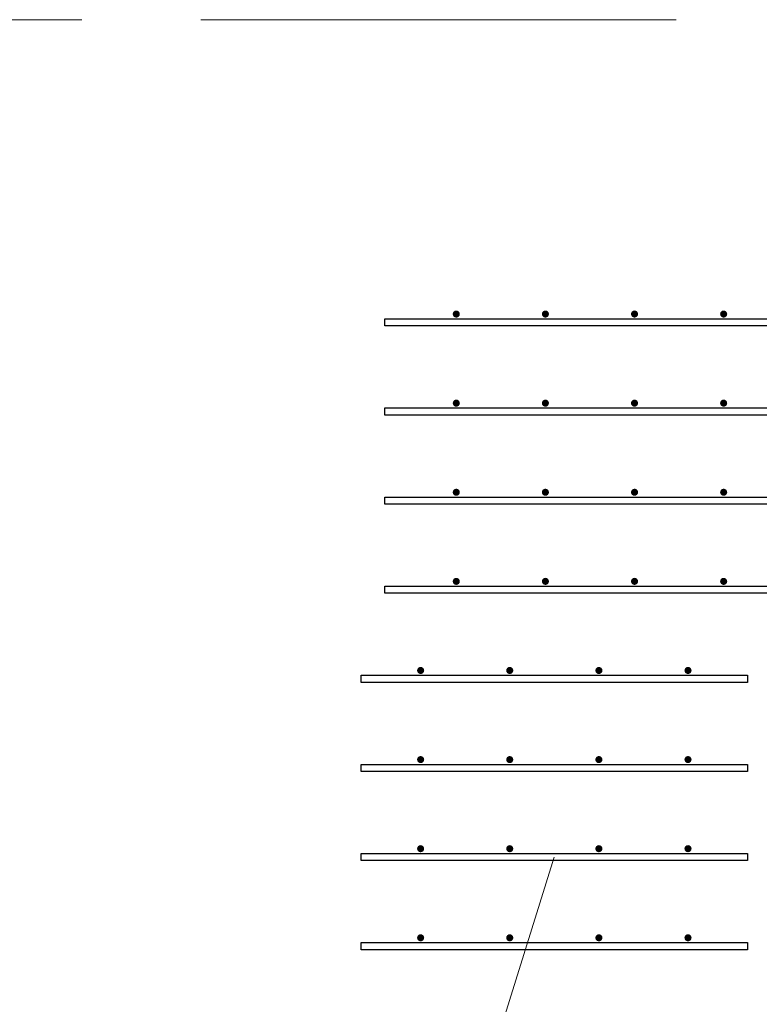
# Model space of a CAD drawing. Header units: metres. Extents: x -38 to 93, y -15 to 21.
# Tile 14 of 256: x 8.418 to 9.04, y 6.571 to 7.4. Entities that reach past the tile are written whole.
import ezdxf

# ---------------------------------------------------------------- set-up
doc = ezdxf.new("R2010")
doc.units = ezdxf.units.M
doc.linetypes.add('______11', pattern=[0.5, 0.4, -0.05, 0, -0.05])
doc.linetypes.add('______5', pattern=[1.1, 0.8, -0.1, 0.1, -0.1])
for name, color, linetype, lineweight in [('XR$1$Осевая линия (1)', 7, '______5', 13), ('XR$4$Арматурный каркас 01', 4, 'Continuous', 35), ('XR$4$Текст_ общее_1', 7, 'Continuous', 13)]:
    doc.layers.add(name, color=color, linetype=linetype, lineweight=lineweight)

msp = doc.modelspace()

# ---------------------------------------------------------------- hatches: boundary and pattern name
at = {"layer": 'XR$4$Арматурный каркас 01', "linetype": 'Continuous', "lineweight": 50, "transparency": 33554687}
for points in [[(8.788, 7.15224), (8.78777, 7.15339), (8.78712, 7.15437), (8.78615, 7.15502), (8.785, 7.15524), (8.78385, 7.15502), (8.78288, 7.15437), (8.78223, 7.15339), (8.782, 7.15224), (8.78223, 7.1511), (8.78288, 7.15012), (8.78385, 7.14947), (8.785, 7.14924), (8.78615, 7.14947), (8.78712, 7.15012), (8.78777, 7.1511)], [(8.788, 7.15224), (8.78777, 7.15339), (8.78712, 7.15437), (8.78615, 7.15502), (8.785, 7.15524), (8.78385, 7.15502), (8.78288, 7.15437), (8.78223, 7.15339), (8.782, 7.15224), (8.78223, 7.1511), (8.78288, 7.15012), (8.78385, 7.14947), (8.785, 7.14924), (8.78615, 7.14947), (8.78712, 7.15012), (8.78777, 7.1511)], [(8.863, 7.15224), (8.86277, 7.15339), (8.86212, 7.15437), (8.86115, 7.15502), (8.86, 7.15524), (8.85885, 7.15502), (8.85788, 7.15437), (8.85723, 7.15339), (8.857, 7.15224), (8.85723, 7.1511), (8.85788, 7.15012), (8.85885, 7.14947), (8.86, 7.14924), (8.86115, 7.14947), (8.86212, 7.15012), (8.86277, 7.1511)], [(8.863, 7.15224), (8.86277, 7.15339), (8.86212, 7.15437), (8.86115, 7.15502), (8.86, 7.15524), (8.85885, 7.15502), (8.85788, 7.15437), (8.85723, 7.15339), (8.857, 7.15224), (8.85723, 7.1511), (8.85788, 7.15012), (8.85885, 7.14947), (8.86, 7.14924), (8.86115, 7.14947), (8.86212, 7.15012), (8.86277, 7.1511)], [(8.938, 7.15224), (8.93777, 7.15339), (8.93712, 7.15437), (8.93615, 7.15502), (8.935, 7.15524), (8.93385, 7.15502), (8.93288, 7.15437), (8.93223, 7.15339), (8.932, 7.15224), (8.93223, 7.1511), (8.93288, 7.15012), (8.93385, 7.14947), (8.935, 7.14924), (8.93615, 7.14947), (8.93712, 7.15012), (8.93777, 7.1511)], [(8.938, 7.15224), (8.93777, 7.15339), (8.93712, 7.15437), (8.93615, 7.15502), (8.935, 7.15524), (8.93385, 7.15502), (8.93288, 7.15437), (8.93223, 7.15339), (8.932, 7.15224), (8.93223, 7.1511), (8.93288, 7.15012), (8.93385, 7.14947), (8.935, 7.14924), (8.93615, 7.14947), (8.93712, 7.15012), (8.93777, 7.1511)], [(9.013, 7.15224), (9.01277, 7.15339), (9.01212, 7.15437), (9.01115, 7.15502), (9.01, 7.15524), (9.00885, 7.15502), (9.00788, 7.15437), (9.00723, 7.15339), (9.007, 7.15224), (9.00723, 7.1511), (9.00788, 7.15012), (9.00885, 7.14947), (9.01, 7.14924), (9.01115, 7.14947), (9.01212, 7.15012), (9.01277, 7.1511)], [(9.013, 7.15224), (9.01277, 7.15339), (9.01212, 7.15437), (9.01115, 7.15502), (9.01, 7.15524), (9.00885, 7.15502), (9.00788, 7.15437), (9.00723, 7.15339), (9.007, 7.15224), (9.00723, 7.1511), (9.00788, 7.15012), (9.00885, 7.14947), (9.01, 7.14924), (9.01115, 7.14947), (9.01212, 7.15012), (9.01277, 7.1511)], [(8.788, 7.07724), (8.78777, 7.07839), (8.78712, 7.07937), (8.78615, 7.08002), (8.785, 7.08024), (8.78385, 7.08002), (8.78288, 7.07937), (8.78223, 7.07839), (8.782, 7.07724), (8.78223, 7.0761), (8.78288, 7.07512), (8.78385, 7.07447), (8.785, 7.07424), (8.78615, 7.07447), (8.78712, 7.07512), (8.78777, 7.0761)], [(8.788, 7.07724), (8.78777, 7.07839), (8.78712, 7.07937), (8.78615, 7.08002), (8.785, 7.08024), (8.78385, 7.08002), (8.78288, 7.07937), (8.78223, 7.07839), (8.782, 7.07724), (8.78223, 7.0761), (8.78288, 7.07512), (8.78385, 7.07447), (8.785, 7.07424), (8.78615, 7.07447), (8.78712, 7.07512), (8.78777, 7.0761)], [(8.863, 7.07724), (8.86277, 7.07839), (8.86212, 7.07937), (8.86115, 7.08002), (8.86, 7.08024), (8.85885, 7.08002), (8.85788, 7.07937), (8.85723, 7.07839), (8.857, 7.07724), (8.85723, 7.0761), (8.85788, 7.07512), (8.85885, 7.07447), (8.86, 7.07424), (8.86115, 7.07447), (8.86212, 7.07512), (8.86277, 7.0761)], [(8.863, 7.07724), (8.86277, 7.07839), (8.86212, 7.07937), (8.86115, 7.08002), (8.86, 7.08024), (8.85885, 7.08002), (8.85788, 7.07937), (8.85723, 7.07839), (8.857, 7.07724), (8.85723, 7.0761), (8.85788, 7.07512), (8.85885, 7.07447), (8.86, 7.07424), (8.86115, 7.07447), (8.86212, 7.07512), (8.86277, 7.0761)], [(8.938, 7.07724), (8.93777, 7.07839), (8.93712, 7.07937), (8.93615, 7.08002), (8.935, 7.08024), (8.93385, 7.08002), (8.93288, 7.07937), (8.93223, 7.07839), (8.932, 7.07724), (8.93223, 7.0761), (8.93288, 7.07512), (8.93385, 7.07447), (8.935, 7.07424), (8.93615, 7.07447), (8.93712, 7.07512), (8.93777, 7.0761)], [(8.938, 7.07724), (8.93777, 7.07839), (8.93712, 7.07937), (8.93615, 7.08002), (8.935, 7.08024), (8.93385, 7.08002), (8.93288, 7.07937), (8.93223, 7.07839), (8.932, 7.07724), (8.93223, 7.0761), (8.93288, 7.07512), (8.93385, 7.07447), (8.935, 7.07424), (8.93615, 7.07447), (8.93712, 7.07512), (8.93777, 7.0761)], [(9.013, 7.07724), (9.01277, 7.07839), (9.01212, 7.07937), (9.01115, 7.08002), (9.01, 7.08024), (9.00885, 7.08002), (9.00788, 7.07937), (9.00723, 7.07839), (9.007, 7.07724), (9.00723, 7.0761), (9.00788, 7.07512), (9.00885, 7.07447), (9.01, 7.07424), (9.01115, 7.07447), (9.01212, 7.07512), (9.01277, 7.0761)], [(9.013, 7.07724), (9.01277, 7.07839), (9.01212, 7.07937), (9.01115, 7.08002), (9.01, 7.08024), (9.00885, 7.08002), (9.00788, 7.07937), (9.00723, 7.07839), (9.007, 7.07724), (9.00723, 7.0761), (9.00788, 7.07512), (9.00885, 7.07447), (9.01, 7.07424), (9.01115, 7.07447), (9.01212, 7.07512), (9.01277, 7.0761)], [(8.788, 7.00224), (8.78777, 7.00339), (8.78712, 7.00437), (8.78615, 7.00502), (8.785, 7.00524), (8.78385, 7.00502), (8.78288, 7.00437), (8.78223, 7.00339), (8.782, 7.00224), (8.78223, 7.0011), (8.78288, 7.00012), (8.78385, 6.99947), (8.785, 6.99924), (8.78615, 6.99947), (8.78712, 7.00012), (8.78777, 7.0011)], [(8.788, 7.00224), (8.78777, 7.00339), (8.78712, 7.00437), (8.78615, 7.00502), (8.785, 7.00524), (8.78385, 7.00502), (8.78288, 7.00437), (8.78223, 7.00339), (8.782, 7.00224), (8.78223, 7.0011), (8.78288, 7.00012), (8.78385, 6.99947), (8.785, 6.99924), (8.78615, 6.99947), (8.78712, 7.00012), (8.78777, 7.0011)], [(8.863, 7.00224), (8.86277, 7.00339), (8.86212, 7.00437), (8.86115, 7.00502), (8.86, 7.00524), (8.85885, 7.00502), (8.85788, 7.00437), (8.85723, 7.00339), (8.857, 7.00224), (8.85723, 7.0011), (8.85788, 7.00012), (8.85885, 6.99947), (8.86, 6.99924), (8.86115, 6.99947), (8.86212, 7.00012), (8.86277, 7.0011)], [(8.863, 7.00224), (8.86277, 7.00339), (8.86212, 7.00437), (8.86115, 7.00502), (8.86, 7.00524), (8.85885, 7.00502), (8.85788, 7.00437), (8.85723, 7.00339), (8.857, 7.00224), (8.85723, 7.0011), (8.85788, 7.00012), (8.85885, 6.99947), (8.86, 6.99924), (8.86115, 6.99947), (8.86212, 7.00012), (8.86277, 7.0011)], [(8.938, 7.00224), (8.93777, 7.00339), (8.93712, 7.00437), (8.93615, 7.00502), (8.935, 7.00524), (8.93385, 7.00502), (8.93288, 7.00437), (8.93223, 7.00339), (8.932, 7.00224), (8.93223, 7.0011), (8.93288, 7.00012), (8.93385, 6.99947), (8.935, 6.99924), (8.93615, 6.99947), (8.93712, 7.00012), (8.93777, 7.0011)], [(8.938, 7.00224), (8.93777, 7.00339), (8.93712, 7.00437), (8.93615, 7.00502), (8.935, 7.00524), (8.93385, 7.00502), (8.93288, 7.00437), (8.93223, 7.00339), (8.932, 7.00224), (8.93223, 7.0011), (8.93288, 7.00012), (8.93385, 6.99947), (8.935, 6.99924), (8.93615, 6.99947), (8.93712, 7.00012), (8.93777, 7.0011)], [(9.013, 7.00224), (9.01277, 7.00339), (9.01212, 7.00437), (9.01115, 7.00502), (9.01, 7.00524), (9.00885, 7.00502), (9.00788, 7.00437), (9.00723, 7.00339), (9.007, 7.00224), (9.00723, 7.0011), (9.00788, 7.00012), (9.00885, 6.99947), (9.01, 6.99924), (9.01115, 6.99947), (9.01212, 7.00012), (9.01277, 7.0011)], [(9.013, 7.00224), (9.01277, 7.00339), (9.01212, 7.00437), (9.01115, 7.00502), (9.01, 7.00524), (9.00885, 7.00502), (9.00788, 7.00437), (9.00723, 7.00339), (9.007, 7.00224), (9.00723, 7.0011), (9.00788, 7.00012), (9.00885, 6.99947), (9.01, 6.99924), (9.01115, 6.99947), (9.01212, 7.00012), (9.01277, 7.0011)], [(8.788, 6.92724), (8.78777, 6.92839), (8.78712, 6.92937), (8.78615, 6.93002), (8.785, 6.93024), (8.78385, 6.93002), (8.78288, 6.92937), (8.78223, 6.92839), (8.782, 6.92724), (8.78223, 6.9261), (8.78288, 6.92512), (8.78385, 6.92447), (8.785, 6.92424), (8.78615, 6.92447), (8.78712, 6.92512), (8.78777, 6.9261)], [(8.788, 6.92724), (8.78777, 6.92839), (8.78712, 6.92937), (8.78615, 6.93002), (8.785, 6.93024), (8.78385, 6.93002), (8.78288, 6.92937), (8.78223, 6.92839), (8.782, 6.92724), (8.78223, 6.9261), (8.78288, 6.92512), (8.78385, 6.92447), (8.785, 6.92424), (8.78615, 6.92447), (8.78712, 6.92512), (8.78777, 6.9261)], [(8.863, 6.92724), (8.86277, 6.92839), (8.86212, 6.92937), (8.86115, 6.93002), (8.86, 6.93024), (8.85885, 6.93002), (8.85788, 6.92937), (8.85723, 6.92839), (8.857, 6.92724), (8.85723, 6.9261), (8.85788, 6.92512), (8.85885, 6.92447), (8.86, 6.92424), (8.86115, 6.92447), (8.86212, 6.92512), (8.86277, 6.9261)], [(8.863, 6.92724), (8.86277, 6.92839), (8.86212, 6.92937), (8.86115, 6.93002), (8.86, 6.93024), (8.85885, 6.93002), (8.85788, 6.92937), (8.85723, 6.92839), (8.857, 6.92724), (8.85723, 6.9261), (8.85788, 6.92512), (8.85885, 6.92447), (8.86, 6.92424), (8.86115, 6.92447), (8.86212, 6.92512), (8.86277, 6.9261)], [(8.938, 6.92724), (8.93777, 6.92839), (8.93712, 6.92937), (8.93615, 6.93002), (8.935, 6.93024), (8.93385, 6.93002), (8.93288, 6.92937), (8.93223, 6.92839), (8.932, 6.92724), (8.93223, 6.9261), (8.93288, 6.92512), (8.93385, 6.92447), (8.935, 6.92424), (8.93615, 6.92447), (8.93712, 6.92512), (8.93777, 6.9261)], [(8.938, 6.92724), (8.93777, 6.92839), (8.93712, 6.92937), (8.93615, 6.93002), (8.935, 6.93024), (8.93385, 6.93002), (8.93288, 6.92937), (8.93223, 6.92839), (8.932, 6.92724), (8.93223, 6.9261), (8.93288, 6.92512), (8.93385, 6.92447), (8.935, 6.92424), (8.93615, 6.92447), (8.93712, 6.92512), (8.93777, 6.9261)], [(9.013, 6.92724), (9.01277, 6.92839), (9.01212, 6.92937), (9.01115, 6.93002), (9.01, 6.93024), (9.00885, 6.93002), (9.00788, 6.92937), (9.00723, 6.92839), (9.007, 6.92724), (9.00723, 6.9261), (9.00788, 6.92512), (9.00885, 6.92447), (9.01, 6.92424), (9.01115, 6.92447), (9.01212, 6.92512), (9.01277, 6.9261)], [(9.013, 6.92724), (9.01277, 6.92839), (9.01212, 6.92937), (9.01115, 6.93002), (9.01, 6.93024), (9.00885, 6.93002), (9.00788, 6.92937), (9.00723, 6.92839), (9.007, 6.92724), (9.00723, 6.9261), (9.00788, 6.92512), (9.00885, 6.92447), (9.01, 6.92424), (9.01115, 6.92447), (9.01212, 6.92512), (9.01277, 6.9261)], [(8.758, 6.85224), (8.75777, 6.85339), (8.75712, 6.85437), (8.75615, 6.85502), (8.755, 6.85524), (8.75385, 6.85502), (8.75288, 6.85437), (8.75223, 6.85339), (8.752, 6.85224), (8.75223, 6.8511), (8.75288, 6.85012), (8.75385, 6.84947), (8.755, 6.84924), (8.75615, 6.84947), (8.75712, 6.85012), (8.75777, 6.8511)], [(8.758, 6.85224), (8.75777, 6.85339), (8.75712, 6.85437), (8.75615, 6.85502), (8.755, 6.85524), (8.75385, 6.85502), (8.75288, 6.85437), (8.75223, 6.85339), (8.752, 6.85224), (8.75223, 6.8511), (8.75288, 6.85012), (8.75385, 6.84947), (8.755, 6.84924), (8.75615, 6.84947), (8.75712, 6.85012), (8.75777, 6.8511)], [(8.833, 6.85224), (8.83277, 6.85339), (8.83212, 6.85437), (8.83115, 6.85502), (8.83, 6.85524), (8.82885, 6.85502), (8.82788, 6.85437), (8.82723, 6.85339), (8.827, 6.85224), (8.82723, 6.8511), (8.82788, 6.85012), (8.82885, 6.84947), (8.83, 6.84924), (8.83115, 6.84947), (8.83212, 6.85012), (8.83277, 6.8511)], [(8.833, 6.85224), (8.83277, 6.85339), (8.83212, 6.85437), (8.83115, 6.85502), (8.83, 6.85524), (8.82885, 6.85502), (8.82788, 6.85437), (8.82723, 6.85339), (8.827, 6.85224), (8.82723, 6.8511), (8.82788, 6.85012), (8.82885, 6.84947), (8.83, 6.84924), (8.83115, 6.84947), (8.83212, 6.85012), (8.83277, 6.8511)], [(8.908, 6.85224), (8.90777, 6.85339), (8.90712, 6.85437), (8.90615, 6.85502), (8.905, 6.85524), (8.90385, 6.85502), (8.90288, 6.85437), (8.90223, 6.85339), (8.902, 6.85224), (8.90223, 6.8511), (8.90288, 6.85012), (8.90385, 6.84947), (8.905, 6.84924), (8.90615, 6.84947), (8.90712, 6.85012), (8.90777, 6.8511)], [(8.908, 6.85224), (8.90777, 6.85339), (8.90712, 6.85437), (8.90615, 6.85502), (8.905, 6.85524), (8.90385, 6.85502), (8.90288, 6.85437), (8.90223, 6.85339), (8.902, 6.85224), (8.90223, 6.8511), (8.90288, 6.85012), (8.90385, 6.84947), (8.905, 6.84924), (8.90615, 6.84947), (8.90712, 6.85012), (8.90777, 6.8511)], [(8.983, 6.85224), (8.98277, 6.85339), (8.98212, 6.85437), (8.98115, 6.85502), (8.98, 6.85524), (8.97885, 6.85502), (8.97788, 6.85437), (8.97723, 6.85339), (8.977, 6.85224), (8.97723, 6.8511), (8.97788, 6.85012), (8.97885, 6.84947), (8.98, 6.84924), (8.98115, 6.84947), (8.98212, 6.85012), (8.98277, 6.8511)], [(8.983, 6.85224), (8.98277, 6.85339), (8.98212, 6.85437), (8.98115, 6.85502), (8.98, 6.85524), (8.97885, 6.85502), (8.97788, 6.85437), (8.97723, 6.85339), (8.977, 6.85224), (8.97723, 6.8511), (8.97788, 6.85012), (8.97885, 6.84947), (8.98, 6.84924), (8.98115, 6.84947), (8.98212, 6.85012), (8.98277, 6.8511)], [(8.758, 6.77724), (8.75777, 6.77839), (8.75712, 6.77937), (8.75615, 6.78002), (8.755, 6.78024), (8.75385, 6.78002), (8.75288, 6.77937), (8.75223, 6.77839), (8.752, 6.77724), (8.75223, 6.7761), (8.75288, 6.77512), (8.75385, 6.77447), (8.755, 6.77424), (8.75615, 6.77447), (8.75712, 6.77512), (8.75777, 6.7761)], [(8.758, 6.77724), (8.75777, 6.77839), (8.75712, 6.77937), (8.75615, 6.78002), (8.755, 6.78024), (8.75385, 6.78002), (8.75288, 6.77937), (8.75223, 6.77839), (8.752, 6.77724), (8.75223, 6.7761), (8.75288, 6.77512), (8.75385, 6.77447), (8.755, 6.77424), (8.75615, 6.77447), (8.75712, 6.77512), (8.75777, 6.7761)], [(8.833, 6.77724), (8.83277, 6.77839), (8.83212, 6.77937), (8.83115, 6.78002), (8.83, 6.78024), (8.82885, 6.78002), (8.82788, 6.77937), (8.82723, 6.77839), (8.827, 6.77724), (8.82723, 6.7761), (8.82788, 6.77512), (8.82885, 6.77447), (8.83, 6.77424), (8.83115, 6.77447), (8.83212, 6.77512), (8.83277, 6.7761)], [(8.833, 6.77724), (8.83277, 6.77839), (8.83212, 6.77937), (8.83115, 6.78002), (8.83, 6.78024), (8.82885, 6.78002), (8.82788, 6.77937), (8.82723, 6.77839), (8.827, 6.77724), (8.82723, 6.7761), (8.82788, 6.77512), (8.82885, 6.77447), (8.83, 6.77424), (8.83115, 6.77447), (8.83212, 6.77512), (8.83277, 6.7761)], [(8.908, 6.77724), (8.90777, 6.77839), (8.90712, 6.77937), (8.90615, 6.78002), (8.905, 6.78024), (8.90385, 6.78002), (8.90288, 6.77937), (8.90223, 6.77839), (8.902, 6.77724), (8.90223, 6.7761), (8.90288, 6.77512), (8.90385, 6.77447), (8.905, 6.77424), (8.90615, 6.77447), (8.90712, 6.77512), (8.90777, 6.7761)], [(8.908, 6.77724), (8.90777, 6.77839), (8.90712, 6.77937), (8.90615, 6.78002), (8.905, 6.78024), (8.90385, 6.78002), (8.90288, 6.77937), (8.90223, 6.77839), (8.902, 6.77724), (8.90223, 6.7761), (8.90288, 6.77512), (8.90385, 6.77447), (8.905, 6.77424), (8.90615, 6.77447), (8.90712, 6.77512), (8.90777, 6.7761)], [(8.983, 6.77724), (8.98277, 6.77839), (8.98212, 6.77937), (8.98115, 6.78002), (8.98, 6.78024), (8.97885, 6.78002), (8.97788, 6.77937), (8.97723, 6.77839), (8.977, 6.77724), (8.97723, 6.7761), (8.97788, 6.77512), (8.97885, 6.77447), (8.98, 6.77424), (8.98115, 6.77447), (8.98212, 6.77512), (8.98277, 6.7761)], [(8.983, 6.77724), (8.98277, 6.77839), (8.98212, 6.77937), (8.98115, 6.78002), (8.98, 6.78024), (8.97885, 6.78002), (8.97788, 6.77937), (8.97723, 6.77839), (8.977, 6.77724), (8.97723, 6.7761), (8.97788, 6.77512), (8.97885, 6.77447), (8.98, 6.77424), (8.98115, 6.77447), (8.98212, 6.77512), (8.98277, 6.7761)], [(8.758, 6.70224), (8.75777, 6.70339), (8.75712, 6.70437), (8.75615, 6.70502), (8.755, 6.70524), (8.75385, 6.70502), (8.75288, 6.70437), (8.75223, 6.70339), (8.752, 6.70224), (8.75223, 6.7011), (8.75288, 6.70012), (8.75385, 6.69947), (8.755, 6.69924), (8.75615, 6.69947), (8.75712, 6.70012), (8.75777, 6.7011)], [(8.758, 6.70224), (8.75777, 6.70339), (8.75712, 6.70437), (8.75615, 6.70502), (8.755, 6.70524), (8.75385, 6.70502), (8.75288, 6.70437), (8.75223, 6.70339), (8.752, 6.70224), (8.75223, 6.7011), (8.75288, 6.70012), (8.75385, 6.69947), (8.755, 6.69924), (8.75615, 6.69947), (8.75712, 6.70012), (8.75777, 6.7011)], [(8.833, 6.70224), (8.83277, 6.70339), (8.83212, 6.70437), (8.83115, 6.70502), (8.83, 6.70524), (8.82885, 6.70502), (8.82788, 6.70437), (8.82723, 6.70339), (8.827, 6.70224), (8.82723, 6.7011), (8.82788, 6.70012), (8.82885, 6.69947), (8.83, 6.69924), (8.83115, 6.69947), (8.83212, 6.70012), (8.83277, 6.7011)], [(8.833, 6.70224), (8.83277, 6.70339), (8.83212, 6.70437), (8.83115, 6.70502), (8.83, 6.70524), (8.82885, 6.70502), (8.82788, 6.70437), (8.82723, 6.70339), (8.827, 6.70224), (8.82723, 6.7011), (8.82788, 6.70012), (8.82885, 6.69947), (8.83, 6.69924), (8.83115, 6.69947), (8.83212, 6.70012), (8.83277, 6.7011)], [(8.908, 6.70224), (8.90777, 6.70339), (8.90712, 6.70437), (8.90615, 6.70502), (8.905, 6.70524), (8.90385, 6.70502), (8.90288, 6.70437), (8.90223, 6.70339), (8.902, 6.70224), (8.90223, 6.7011), (8.90288, 6.70012), (8.90385, 6.69947), (8.905, 6.69924), (8.90615, 6.69947), (8.90712, 6.70012), (8.90777, 6.7011)], [(8.908, 6.70224), (8.90777, 6.70339), (8.90712, 6.70437), (8.90615, 6.70502), (8.905, 6.70524), (8.90385, 6.70502), (8.90288, 6.70437), (8.90223, 6.70339), (8.902, 6.70224), (8.90223, 6.7011), (8.90288, 6.70012), (8.90385, 6.69947), (8.905, 6.69924), (8.90615, 6.69947), (8.90712, 6.70012), (8.90777, 6.7011)], [(8.983, 6.70224), (8.98277, 6.70339), (8.98212, 6.70437), (8.98115, 6.70502), (8.98, 6.70524), (8.97885, 6.70502), (8.97788, 6.70437), (8.97723, 6.70339), (8.977, 6.70224), (8.97723, 6.7011), (8.97788, 6.70012), (8.97885, 6.69947), (8.98, 6.69924), (8.98115, 6.69947), (8.98212, 6.70012), (8.98277, 6.7011)], [(8.983, 6.70224), (8.98277, 6.70339), (8.98212, 6.70437), (8.98115, 6.70502), (8.98, 6.70524), (8.97885, 6.70502), (8.97788, 6.70437), (8.97723, 6.70339), (8.977, 6.70224), (8.97723, 6.7011), (8.97788, 6.70012), (8.97885, 6.69947), (8.98, 6.69924), (8.98115, 6.69947), (8.98212, 6.70012), (8.98277, 6.7011)], [(8.758, 6.62724), (8.75777, 6.62839), (8.75712, 6.62937), (8.75615, 6.63002), (8.755, 6.63024), (8.75385, 6.63002), (8.75288, 6.62937), (8.75223, 6.62839), (8.752, 6.62724), (8.75223, 6.6261), (8.75288, 6.62512), (8.75385, 6.62447), (8.755, 6.62424), (8.75615, 6.62447), (8.75712, 6.62512), (8.75777, 6.6261)], [(8.758, 6.62724), (8.75777, 6.62839), (8.75712, 6.62937), (8.75615, 6.63002), (8.755, 6.63024), (8.75385, 6.63002), (8.75288, 6.62937), (8.75223, 6.62839), (8.752, 6.62724), (8.75223, 6.6261), (8.75288, 6.62512), (8.75385, 6.62447), (8.755, 6.62424), (8.75615, 6.62447), (8.75712, 6.62512), (8.75777, 6.6261)], [(8.833, 6.62724), (8.83277, 6.62839), (8.83212, 6.62937), (8.83115, 6.63002), (8.83, 6.63024), (8.82885, 6.63002), (8.82788, 6.62937), (8.82723, 6.62839), (8.827, 6.62724), (8.82723, 6.6261), (8.82788, 6.62512), (8.82885, 6.62447), (8.83, 6.62424), (8.83115, 6.62447), (8.83212, 6.62512), (8.83277, 6.6261)], [(8.833, 6.62724), (8.83277, 6.62839), (8.83212, 6.62937), (8.83115, 6.63002), (8.83, 6.63024), (8.82885, 6.63002), (8.82788, 6.62937), (8.82723, 6.62839), (8.827, 6.62724), (8.82723, 6.6261), (8.82788, 6.62512), (8.82885, 6.62447), (8.83, 6.62424), (8.83115, 6.62447), (8.83212, 6.62512), (8.83277, 6.6261)], [(8.908, 6.62724), (8.90777, 6.62839), (8.90712, 6.62937), (8.90615, 6.63002), (8.905, 6.63024), (8.90385, 6.63002), (8.90288, 6.62937), (8.90223, 6.62839), (8.902, 6.62724), (8.90223, 6.6261), (8.90288, 6.62512), (8.90385, 6.62447), (8.905, 6.62424), (8.90615, 6.62447), (8.90712, 6.62512), (8.90777, 6.6261)], [(8.908, 6.62724), (8.90777, 6.62839), (8.90712, 6.62937), (8.90615, 6.63002), (8.905, 6.63024), (8.90385, 6.63002), (8.90288, 6.62937), (8.90223, 6.62839), (8.902, 6.62724), (8.90223, 6.6261), (8.90288, 6.62512), (8.90385, 6.62447), (8.905, 6.62424), (8.90615, 6.62447), (8.90712, 6.62512), (8.90777, 6.6261)], [(8.983, 6.62724), (8.98277, 6.62839), (8.98212, 6.62937), (8.98115, 6.63002), (8.98, 6.63024), (8.97885, 6.63002), (8.97788, 6.62937), (8.97723, 6.62839), (8.977, 6.62724), (8.97723, 6.6261), (8.97788, 6.62512), (8.97885, 6.62447), (8.98, 6.62424), (8.98115, 6.62447), (8.98212, 6.62512), (8.98277, 6.6261)], [(8.983, 6.62724), (8.98277, 6.62839), (8.98212, 6.62937), (8.98115, 6.63002), (8.98, 6.63024), (8.97885, 6.63002), (8.97788, 6.62937), (8.97723, 6.62839), (8.977, 6.62724), (8.97723, 6.6261), (8.97788, 6.62512), (8.97885, 6.62447), (8.98, 6.62424), (8.98115, 6.62447), (8.98212, 6.62512), (8.98277, 6.6261)]]:
    msp.add_hatch(color=2, dxfattribs=at).paths.add_polyline_path(points)

# ---------------------------------------------------------------- linework, layer by layer
at = {"layer": 'XR$1$Осевая линия (1)', "color": 253, "linetype": '______11', "lineweight": 13, "true_color": 0xa0a0a0, "transparency": 33554687}
msp.add_line((-2.63, 7.4), (62.6, 7.4), dxfattribs=at)
at = {"layer": 'XR$4$Арматурный каркас 01', "color": 2, "linetype": 'Continuous', "lineweight": 25, "transparency": 33554687}
for points in [[(8.725, 7.14824), (9.575, 7.14824), (9.575, 7.14224), (8.725, 7.14224), (8.725, 7.14824)], [(8.725, 7.14824), (9.575, 7.14824), (9.575, 7.14224), (8.725, 7.14224), (8.725, 7.14824)], [(8.725, 7.14824), (9.575, 7.14824), (9.575, 7.14224), (8.725, 7.14224), (8.725, 7.14824)], [(8.725, 7.14824), (9.575, 7.14824), (9.575, 7.14224), (8.725, 7.14224), (8.725, 7.14824)], [(8.725, 7.07324), (9.575, 7.07324), (9.575, 7.06724), (8.725, 7.06724), (8.725, 7.07324)], [(8.725, 7.07324), (9.575, 7.07324), (9.575, 7.06724), (8.725, 7.06724), (8.725, 7.07324)], [(8.725, 7.07324), (9.575, 7.07324), (9.575, 7.06724), (8.725, 7.06724), (8.725, 7.07324)], [(8.725, 7.07324), (9.575, 7.07324), (9.575, 7.06724), (8.725, 7.06724), (8.725, 7.07324)], [(8.725, 6.99824), (9.575, 6.99824), (9.575, 6.99224), (8.725, 6.99224), (8.725, 6.99824)], [(8.725, 6.99824), (9.575, 6.99824), (9.575, 6.99224), (8.725, 6.99224), (8.725, 6.99824)], [(8.725, 6.99824), (9.575, 6.99824), (9.575, 6.99224), (8.725, 6.99224), (8.725, 6.99824)], [(8.725, 6.99824), (9.575, 6.99824), (9.575, 6.99224), (8.725, 6.99224), (8.725, 6.99824)], [(8.725, 6.92324), (9.575, 6.92324), (9.575, 6.91724), (8.725, 6.91724), (8.725, 6.92324)], [(8.725, 6.92324), (9.575, 6.92324), (9.575, 6.91724), (8.725, 6.91724), (8.725, 6.92324)], [(8.725, 6.92324), (9.575, 6.92324), (9.575, 6.91724), (8.725, 6.91724), (8.725, 6.92324)], [(8.725, 6.92324), (9.575, 6.92324), (9.575, 6.91724), (8.725, 6.91724), (8.725, 6.92324)], [(9.03, 6.84224), (8.705, 6.84224), (8.705, 6.84824), (9.03, 6.84824), (9.03, 6.84224)], [(9.03, 6.84224), (8.705, 6.84224), (8.705, 6.84824), (9.03, 6.84824), (9.03, 6.84224)], [(9.03, 6.84224), (8.705, 6.84224), (8.705, 6.84824), (9.03, 6.84824), (9.03, 6.84224)], [(9.03, 6.84224), (8.705, 6.84224), (8.705, 6.84824), (9.03, 6.84824), (9.03, 6.84224)], [(9.03, 6.76724), (8.705, 6.76724), (8.705, 6.77324), (9.03, 6.77324), (9.03, 6.76724)], [(9.03, 6.76724), (8.705, 6.76724), (8.705, 6.77324), (9.03, 6.77324), (9.03, 6.76724)], [(9.03, 6.76724), (8.705, 6.76724), (8.705, 6.77324), (9.03, 6.77324), (9.03, 6.76724)], [(9.03, 6.76724), (8.705, 6.76724), (8.705, 6.77324), (9.03, 6.77324), (9.03, 6.76724)], [(9.03, 6.69224), (8.705, 6.69224), (8.705, 6.69824), (9.03, 6.69824), (9.03, 6.69224)], [(9.03, 6.69224), (8.705, 6.69224), (8.705, 6.69824), (9.03, 6.69824), (9.03, 6.69224)], [(9.03, 6.69224), (8.705, 6.69224), (8.705, 6.69824), (9.03, 6.69824), (9.03, 6.69224)], [(9.03, 6.69224), (8.705, 6.69224), (8.705, 6.69824), (9.03, 6.69824), (9.03, 6.69224)], [(9.03, 6.61724), (8.705, 6.61724), (8.705, 6.62324), (9.03, 6.62324), (9.03, 6.61724)], [(9.03, 6.61724), (8.705, 6.61724), (8.705, 6.62324), (9.03, 6.62324), (9.03, 6.61724)], [(9.03, 6.61724), (8.705, 6.61724), (8.705, 6.62324), (9.03, 6.62324), (9.03, 6.61724)], [(9.03, 6.61724), (8.705, 6.61724), (8.705, 6.62324), (9.03, 6.62324), (9.03, 6.61724)]]:
    msp.add_lwpolyline(points, dxfattribs=at)
at = {"layer": 'XR$4$Текст_ общее_1', "color": 7, "linetype": 'Continuous', "lineweight": 13, "transparency": 33554687}
msp.add_line((8.8675, 6.69524), (8.43079, 5.29946), dxfattribs=at)

doc.saveas('drawing.dxf')
